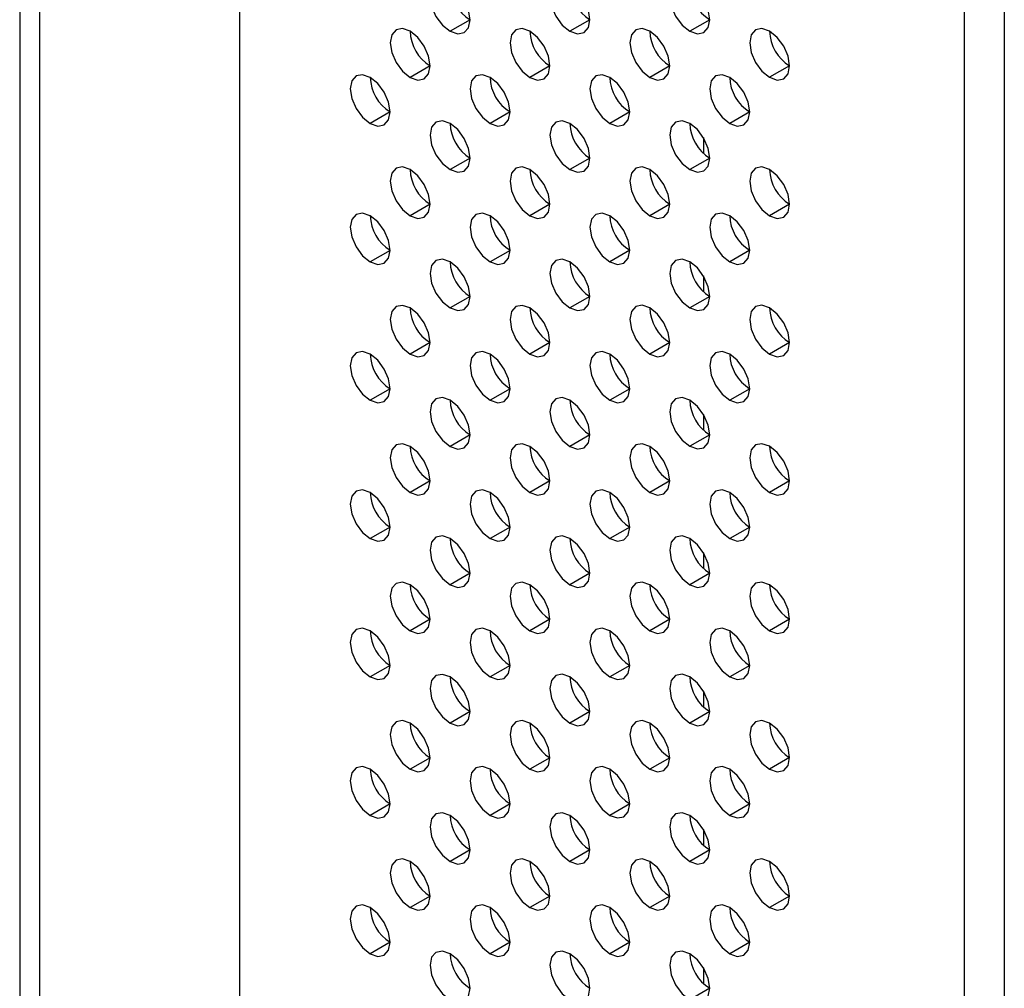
# Model space of a CAD drawing. Header units: millimetres. Extents: x 0 to 1118, y 0 to 864.
# Tile 236 of 256: x 945.12 to 948.6, y 687.16 to 690.59. Entities that reach past the tile are written whole.
import ezdxf

# ---------------------------------------------------------------- set-up
doc = ezdxf.new("R2010")
doc.units = ezdxf.units.MM

msp = doc.modelspace()

# ---------------------------------------------------------------- linework, layer by layer
at = {"color": 7, "linetype": 'Continuous', "lineweight": 25}
for p, q in [((945.8951, 695.8927), (945.8951, 674.8398)), ((945.1173, 695.2803), (945.1173, 674.4724)), ((945.188, 695.2395), (945.188, 674.4316)), ((948.4619, 673.358), (948.4619, 694.4109)), ((948.6033, 694.4109), (948.6033, 673.2764)), ((946.7118, 690.5873), (946.6411, 690.5465)), ((947.1361, 690.5873), (947.0654, 690.5465)), ((947.5604, 690.5874), (947.4897, 690.5465)), ((946.5704, 690.424), (946.4997, 690.3831)), ((946.9947, 690.424), (946.924, 690.3832)), ((947.4189, 690.424), (947.3482, 690.3832)), ((947.8432, 690.4241), (947.7725, 690.3833)), ((946.429, 690.2606), (946.3583, 690.2198)), ((946.8533, 690.2607), (946.7825, 690.2199)), ((947.2775, 690.2607), (947.2068, 690.2199)), ((947.7018, 690.2608), (947.6311, 690.2199)), ((946.7118, 690.0974), (946.6411, 690.0565)), ((947.1361, 690.0974), (947.0654, 690.0566)), ((947.5604, 690.0974), (947.4897, 690.0566)), ((946.5704, 689.934), (946.4997, 689.8932)), ((946.9947, 689.9341), (946.924, 689.8933)), ((947.4189, 689.9341), (947.3482, 689.8933)), ((947.8432, 689.9342), (947.7725, 689.8933)), ((946.429, 689.7707), (946.3583, 689.7299)), ((946.8533, 689.7707), (946.7825, 689.7299)), ((947.2775, 689.7708), (947.2068, 689.73)), ((947.7018, 689.7708), (947.6311, 689.73)), ((946.7118, 689.6074), (946.6411, 689.5666)), ((947.1361, 689.6075), (947.0654, 689.5666)), ((947.5604, 689.6075), (947.4897, 689.5667)), ((946.5704, 689.4441), (946.4997, 689.4033)), ((946.9947, 689.4441), (946.924, 689.4033)), ((947.4189, 689.4442), (947.3482, 689.4034)), ((947.8432, 689.4442), (947.7725, 689.4034)), ((946.429, 689.2808), (946.3583, 689.24)), ((946.8533, 689.2808), (946.7825, 689.24)), ((947.2775, 689.2809), (947.2068, 689.24)), ((947.7018, 689.2809), (947.6311, 689.2401)), ((946.7118, 689.1175), (946.6411, 689.0767)), ((947.1361, 689.1175), (947.0654, 689.0767)), ((947.5604, 689.1176), (947.4897, 689.0768)), ((946.5704, 688.9542), (946.4997, 688.9134)), ((946.9947, 688.9542), (946.924, 688.9134)), ((947.4189, 688.9543), (947.3482, 688.9134)), ((947.8432, 688.9543), (947.7725, 688.9135)), ((946.429, 688.7909), (946.3583, 688.75)), ((946.8533, 688.7909), (946.7825, 688.7501)), ((947.2775, 688.7909), (947.2068, 688.7501)), ((947.7018, 688.791), (947.6311, 688.7502)), ((946.7118, 688.6276), (946.6411, 688.5868)), ((947.1361, 688.6276), (947.0654, 688.5868)), ((947.5604, 688.6277), (947.4897, 688.5868)), ((946.5704, 688.4643), (946.4997, 688.4234)), ((946.9947, 688.4643), (946.924, 688.4235)), ((947.4189, 688.4643), (947.3482, 688.4235)), ((947.8432, 688.4644), (947.7725, 688.4236)), ((946.429, 688.3009), (946.3583, 688.2601)), ((946.8533, 688.301), (946.7825, 688.2602)), ((947.2775, 688.301), (947.2068, 688.2602)), ((947.7018, 688.3011), (947.6311, 688.2602)), ((946.7118, 688.1377), (946.6411, 688.0968)), ((947.1361, 688.1377), (947.0654, 688.0969)), ((947.5604, 688.1377), (947.4897, 688.0969)), ((946.5704, 687.9743), (946.4997, 687.9335)), ((946.9947, 687.9744), (946.924, 687.9336)), ((947.4189, 687.9744), (947.3482, 687.9336)), ((947.8432, 687.9745), (947.7725, 687.9336)), ((946.429, 687.811), (946.3583, 687.7702)), ((946.8533, 687.8111), (946.7825, 687.7702)), ((947.2775, 687.8111), (947.2068, 687.7703)), ((947.7018, 687.8111), (947.6311, 687.7703)), ((946.7118, 687.6477), (946.6411, 687.6069)), ((947.1361, 687.6478), (947.0654, 687.6069)), ((947.5604, 687.6478), (947.4897, 687.607)), ((946.5704, 687.4844), (946.4997, 687.4436)), ((946.9947, 687.4844), (946.924, 687.4436)), ((947.4189, 687.4845), (947.3482, 687.4437)), ((947.8432, 687.4845), (947.7725, 687.4437)), ((946.429, 687.3211), (946.3583, 687.2803)), ((946.8533, 687.3211), (946.7825, 687.2803)), ((947.2775, 687.3212), (947.2068, 687.2803)), ((947.7018, 687.3212), (947.6311, 687.2804)), ((947.5604, 687.1579), (947.4897, 687.1171))]:
    msp.add_line(p, q, dxfattribs=at)
at = {"color": 8, "linetype": 'Continuous', "lineweight": 25}
for p, q in [((947.538, 690.1699), (947.538, 690.1145)), ((947.538, 689.6799), (947.538, 689.6246)), ((947.538, 689.19), (947.538, 689.1346)), ((947.538, 688.7001), (947.538, 688.6447)), ((947.538, 688.2102), (947.538, 688.1548)), ((947.538, 687.7202), (947.538, 687.6649)), ((947.538, 687.2303), (947.538, 687.1749))]:
    msp.add_line(p, q, dxfattribs=at)
at = {"color": 7, "linetype": 'Continuous', "lineweight": 25, "flags": 128}
for points in [[(946.6411, 690.7098), (946.6141, 690.7192), (946.5911, 690.7147), (946.5758, 690.6971), (946.5704, 690.6689), (946.5758, 690.6346), (946.5911, 690.5992), (946.6141, 690.5683), (946.6411, 690.5465)], [(946.6411, 690.5465), (946.6682, 690.5371), (946.6911, 690.5415), (946.7065, 690.5591), (946.7118, 690.5873), (946.7065, 690.6216), (946.6911, 690.657), (946.6682, 690.6879), (946.6411, 690.7098)], [(947.0654, 690.7098), (947.0383, 690.7192), (947.0154, 690.7148), (947.0001, 690.6971), (946.9947, 690.669), (947.0001, 690.6346), (947.0154, 690.5993), (947.0383, 690.5683), (947.0654, 690.5465)], [(947.0654, 690.5465), (947.0924, 690.5371), (947.1154, 690.5415), (947.1307, 690.5592), (947.1361, 690.5873), (947.1307, 690.6217), (947.1154, 690.657), (947.0924, 690.688), (947.0654, 690.7098)], [(947.4897, 690.7098), (947.4626, 690.7192), (947.4397, 690.7148), (947.4243, 690.6972), (947.4189, 690.669), (947.4243, 690.6347), (947.4397, 690.5993), (947.4626, 690.5684), (947.4897, 690.5465)], [(947.4897, 690.5465), (947.5167, 690.5371), (947.5397, 690.5416), (947.555, 690.5592), (947.5604, 690.5874), (947.555, 690.6217), (947.5397, 690.6571), (947.5167, 690.688), (947.4897, 690.7098)], [(946.4997, 690.5464), (946.4726, 690.5558), (946.4497, 690.5514), (946.4344, 690.5337), (946.429, 690.5056), (946.4344, 690.4713), (946.4497, 690.4359), (946.4726, 690.405), (946.4997, 690.3831)], [(946.924, 690.5465), (946.8969, 690.5559), (946.874, 690.5514), (946.8586, 690.5338), (946.8533, 690.5056), (946.8586, 690.4713), (946.874, 690.436), (946.8969, 690.405), (946.924, 690.3832)], [(947.3482, 690.5465), (947.3212, 690.5559), (947.2982, 690.5515), (947.2829, 690.5338), (947.2775, 690.5057), (947.2829, 690.4713), (947.2982, 690.436), (947.3212, 690.4051), (947.3482, 690.3832)], [(947.7725, 690.5466), (947.7454, 690.556), (947.7225, 690.5515), (947.7072, 690.5339), (947.7018, 690.5057), (947.7072, 690.4714), (947.7225, 690.436), (947.7454, 690.4051), (947.7725, 690.3833)], [(946.4997, 690.3831), (946.5268, 690.3737), (946.5497, 690.3782), (946.565, 690.3958), (946.5704, 690.424), (946.565, 690.4583), (946.5497, 690.4937), (946.5268, 690.5246), (946.4997, 690.5464)], [(946.924, 690.3832), (946.951, 690.3738), (946.974, 690.3782), (946.9893, 690.3959), (946.9947, 690.424), (946.9893, 690.4584), (946.974, 690.4937), (946.951, 690.5246), (946.924, 690.5465)], [(947.3482, 690.3832), (947.3753, 690.3738), (947.3982, 690.3783), (947.4136, 690.3959), (947.4189, 690.424), (947.4136, 690.4584), (947.3982, 690.4937), (947.3753, 690.5247), (947.3482, 690.5465)], [(947.7725, 690.3833), (947.7996, 690.3738), (947.8225, 690.3783), (947.8378, 690.3959), (947.8432, 690.4241), (947.8378, 690.4584), (947.8225, 690.4938), (947.7996, 690.5247), (947.7725, 690.5466)], [(946.3583, 690.3831), (946.3312, 690.3925), (946.3083, 690.3881), (946.293, 690.3704), (946.2876, 690.3423), (946.293, 690.3079), (946.3083, 690.2726), (946.3312, 690.2417), (946.3583, 690.2198)], [(946.3583, 690.2198), (946.3853, 690.2104), (946.4083, 690.2149), (946.4236, 690.2325), (946.429, 690.2606), (946.4236, 690.295), (946.4083, 690.3303), (946.3853, 690.3613), (946.3583, 690.3831)], [(946.7825, 690.3832), (946.7555, 690.3926), (946.7325, 690.3881), (946.7172, 690.3705), (946.7118, 690.3423), (946.7172, 690.308), (946.7325, 690.2726), (946.7555, 690.2417), (946.7825, 690.2199)], [(946.7825, 690.2199), (946.8096, 690.2104), (946.8325, 690.2149), (946.8479, 690.2325), (946.8533, 690.2607), (946.8479, 690.295), (946.8325, 690.3304), (946.8096, 690.3613), (946.7825, 690.3832)], [(947.2068, 690.3832), (947.1797, 690.3926), (947.1568, 690.3881), (947.1415, 690.3705), (947.1361, 690.3424), (947.1415, 690.308), (947.1568, 690.2727), (947.1797, 690.2417), (947.2068, 690.2199)], [(947.2068, 690.2199), (947.2339, 690.2105), (947.2568, 690.2149), (947.2721, 690.2326), (947.2775, 690.2607), (947.2721, 690.2951), (947.2568, 690.3304), (947.2339, 690.3614), (947.2068, 690.3832)], [(947.6311, 690.3832), (947.604, 690.3926), (947.5811, 690.3882), (947.5657, 690.3705), (947.5604, 690.3424), (947.5657, 690.3081), (947.5811, 690.2727), (947.604, 690.2418), (947.6311, 690.2199)], [(947.6311, 690.2199), (947.6581, 690.2105), (947.6811, 690.215), (947.6964, 690.2326), (947.7018, 690.2608), (947.6964, 690.2951), (947.6811, 690.3305), (947.6581, 690.3614), (947.6311, 690.3832)], [(946.6411, 690.2198), (946.6141, 690.2292), (946.5911, 690.2248), (946.5758, 690.2071), (946.5704, 690.179), (946.5758, 690.1447), (946.5911, 690.1093), (946.6141, 690.0784), (946.6411, 690.0565)], [(946.6411, 690.0565), (946.6682, 690.0471), (946.6911, 690.0516), (946.7065, 690.0692), (946.7118, 690.0974), (946.7065, 690.1317), (946.6911, 690.1671), (946.6682, 690.198), (946.6411, 690.2198)], [(947.0654, 690.2199), (947.0383, 690.2293), (947.0154, 690.2248), (947.0001, 690.2072), (946.9947, 690.179), (947.0001, 690.1447), (947.0154, 690.1094), (947.0383, 690.0784), (947.0654, 690.0566)], [(947.0654, 690.0566), (947.0924, 690.0472), (947.1154, 690.0516), (947.1307, 690.0693), (947.1361, 690.0974), (947.1307, 690.1318), (947.1154, 690.1671), (947.0924, 690.198), (947.0654, 690.2199)], [(947.4897, 690.2199), (947.4626, 690.2293), (947.4397, 690.2249), (947.4243, 690.2072), (947.4189, 690.1791), (947.4243, 690.1447), (947.4397, 690.1094), (947.4626, 690.0784), (947.4897, 690.0566)], [(947.4897, 690.0566), (947.5167, 690.0472), (947.5397, 690.0517), (947.555, 690.0693), (947.5604, 690.0974), (947.555, 690.1318), (947.5397, 690.1671), (947.5167, 690.1981), (947.4897, 690.2199)], [(946.4997, 690.0565), (946.4726, 690.0659), (946.4497, 690.0615), (946.4344, 690.0438), (946.429, 690.0157), (946.4344, 689.9813), (946.4497, 689.946), (946.4726, 689.915), (946.4997, 689.8932)], [(946.924, 690.0566), (946.8969, 690.066), (946.874, 690.0615), (946.8586, 690.0439), (946.8533, 690.0157), (946.8586, 689.9814), (946.874, 689.946), (946.8969, 689.9151), (946.924, 689.8933)], [(947.3482, 690.0566), (947.3212, 690.066), (947.2982, 690.0615), (947.2829, 690.0439), (947.2775, 690.0158), (947.2829, 689.9814), (947.2982, 689.9461), (947.3212, 689.9151), (947.3482, 689.8933)], [(947.7725, 690.0566), (947.7454, 690.066), (947.7225, 690.0616), (947.7072, 690.0439), (947.7018, 690.0158), (947.7072, 689.9814), (947.7225, 689.9461), (947.7454, 689.9152), (947.7725, 689.8933)], [(946.4997, 689.8932), (946.5268, 689.8838), (946.5497, 689.8883), (946.565, 689.9059), (946.5704, 689.934), (946.565, 689.9684), (946.5497, 690.0037), (946.5268, 690.0347), (946.4997, 690.0565)], [(946.924, 689.8933), (946.951, 689.8838), (946.974, 689.8883), (946.9893, 689.9059), (946.9947, 689.9341), (946.9893, 689.9684), (946.974, 690.0038), (946.951, 690.0347), (946.924, 690.0566)], [(947.3482, 689.8933), (947.3753, 689.8839), (947.3982, 689.8883), (947.4136, 689.906), (947.4189, 689.9341), (947.4136, 689.9685), (947.3982, 690.0038), (947.3753, 690.0348), (947.3482, 690.0566)], [(947.7725, 689.8933), (947.7996, 689.8839), (947.8225, 689.8884), (947.8378, 689.906), (947.8432, 689.9342), (947.8378, 689.9685), (947.8225, 690.0039), (947.7996, 690.0348), (947.7725, 690.0566)], [(946.3583, 689.8932), (946.3312, 689.9026), (946.3083, 689.8981), (946.293, 689.8805), (946.2876, 689.8524), (946.293, 689.818), (946.3083, 689.7827), (946.3312, 689.7517), (946.3583, 689.7299)], [(946.3583, 689.7299), (946.3853, 689.7205), (946.4083, 689.7249), (946.4236, 689.7426), (946.429, 689.7707), (946.4236, 689.8051), (946.4083, 689.8404), (946.3853, 689.8714), (946.3583, 689.8932)], [(946.7825, 689.8932), (946.7555, 689.9026), (946.7325, 689.8982), (946.7172, 689.8805), (946.7118, 689.8524), (946.7172, 689.818), (946.7325, 689.7827), (946.7555, 689.7518), (946.7825, 689.7299)], [(946.7825, 689.7299), (946.8096, 689.7205), (946.8325, 689.725), (946.8479, 689.7426), (946.8533, 689.7708), (946.8479, 689.8051), (946.8325, 689.8405), (946.8096, 689.8714), (946.7825, 689.8932)], [(947.2068, 689.8933), (947.1797, 689.9027), (947.1568, 689.8982), (947.1415, 689.8806), (947.1361, 689.8524), (947.1415, 689.8181), (947.1568, 689.7827), (947.1797, 689.7518), (947.2068, 689.73)], [(947.2068, 689.73), (947.2339, 689.7206), (947.2568, 689.725), (947.2721, 689.7427), (947.2775, 689.7708), (947.2721, 689.8052), (947.2568, 689.8405), (947.2339, 689.8714), (947.2068, 689.8933)], [(947.6311, 689.8933), (947.604, 689.9027), (947.5811, 689.8983), (947.5657, 689.8806), (947.5604, 689.8525), (947.5657, 689.8181), (947.5811, 689.7828), (947.604, 689.7518), (947.6311, 689.73)], [(947.6311, 689.73), (947.6581, 689.7206), (947.6811, 689.7251), (947.6964, 689.7427), (947.7018, 689.7708), (947.6964, 689.8052), (947.6811, 689.8405), (947.6581, 689.8715), (947.6311, 689.8933)], [(946.6411, 689.7299), (946.6141, 689.7393), (946.5911, 689.7349), (946.5758, 689.7172), (946.5704, 689.6891), (946.5758, 689.6547), (946.5911, 689.6194), (946.6141, 689.5884), (946.6411, 689.5666)], [(946.6411, 689.5666), (946.6682, 689.5572), (946.6911, 689.5617), (946.7065, 689.5793), (946.7118, 689.6074), (946.7065, 689.6418), (946.6911, 689.6771), (946.6682, 689.7081), (946.6411, 689.7299)], [(947.0654, 689.73), (947.0383, 689.7394), (947.0154, 689.7349), (947.0001, 689.7173), (946.9947, 689.6891), (947.0001, 689.6548), (947.0154, 689.6194), (947.0383, 689.5885), (947.0654, 689.5666)], [(947.0654, 689.5666), (947.0924, 689.5572), (947.1154, 689.5617), (947.1307, 689.5793), (947.1361, 689.6075), (947.1307, 689.6418), (947.1154, 689.6772), (947.0924, 689.7081), (947.0654, 689.73)], [(947.4897, 689.73), (947.4626, 689.7394), (947.4397, 689.7349), (947.4243, 689.7173), (947.4189, 689.6892), (947.4243, 689.6548), (947.4397, 689.6195), (947.4626, 689.5885), (947.4897, 689.5667)], [(947.4897, 689.5667), (947.5167, 689.5573), (947.5397, 689.5617), (947.555, 689.5794), (947.5604, 689.6075), (947.555, 689.6419), (947.5397, 689.6772), (947.5167, 689.7082), (947.4897, 689.73)], [(946.4997, 689.5666), (946.4726, 689.576), (946.4497, 689.5715), (946.4344, 689.5539), (946.429, 689.5258), (946.4344, 689.4914), (946.4497, 689.4561), (946.4726, 689.4251), (946.4997, 689.4033)], [(946.924, 689.5666), (946.8969, 689.576), (946.874, 689.5716), (946.8586, 689.5539), (946.8533, 689.5258), (946.8586, 689.4914), (946.874, 689.4561), (946.8969, 689.4252), (946.924, 689.4033)], [(947.3482, 689.5667), (947.3212, 689.5761), (947.2982, 689.5716), (947.2829, 689.554), (947.2775, 689.5258), (947.2829, 689.4915), (947.2982, 689.4561), (947.3212, 689.4252), (947.3482, 689.4034)], [(947.7725, 689.5667), (947.7454, 689.5761), (947.7225, 689.5717), (947.7072, 689.554), (947.7018, 689.5259), (947.7072, 689.4915), (947.7225, 689.4562), (947.7454, 689.4252), (947.7725, 689.4034)], [(946.4997, 689.4033), (946.5268, 689.3939), (946.5497, 689.3983), (946.565, 689.416), (946.5704, 689.4441), (946.565, 689.4785), (946.5497, 689.5138), (946.5268, 689.5448), (946.4997, 689.5666)], [(946.924, 689.4033), (946.951, 689.3939), (946.974, 689.3984), (946.9893, 689.416), (946.9947, 689.4442), (946.9893, 689.4785), (946.974, 689.5139), (946.951, 689.5448), (946.924, 689.5666)], [(947.3482, 689.4034), (947.3753, 689.394), (947.3982, 689.3984), (947.4136, 689.4161), (947.4189, 689.4442), (947.4136, 689.4786), (947.3982, 689.5139), (947.3753, 689.5448), (947.3482, 689.5667)], [(947.7725, 689.4034), (947.7996, 689.394), (947.8225, 689.3985), (947.8378, 689.4161), (947.8432, 689.4442), (947.8378, 689.4786), (947.8225, 689.5139), (947.7996, 689.5449), (947.7725, 689.5667)], [(946.3583, 689.4033), (946.3312, 689.4127), (946.3083, 689.4082), (946.293, 689.3906), (946.2876, 689.3624), (946.293, 689.3281), (946.3083, 689.2927), (946.3312, 689.2618), (946.3583, 689.24)], [(946.3583, 689.24), (946.3853, 689.2306), (946.4083, 689.235), (946.4236, 689.2527), (946.429, 689.2808), (946.4236, 689.3152), (946.4083, 689.3505), (946.3853, 689.3814), (946.3583, 689.4033)], [(946.7825, 689.4033), (946.7555, 689.4127), (946.7325, 689.4083), (946.7172, 689.3906), (946.7118, 689.3625), (946.7172, 689.3281), (946.7325, 689.2928), (946.7555, 689.2618), (946.7825, 689.24)], [(946.7825, 689.24), (946.8096, 689.2306), (946.8325, 689.2351), (946.8479, 689.2527), (946.8533, 689.2808), (946.8479, 689.3152), (946.8325, 689.3505), (946.8096, 689.3815), (946.7825, 689.4033)], [(947.2068, 689.4034), (947.1797, 689.4128), (947.1568, 689.4083), (947.1415, 689.3907), (947.1361, 689.3625), (947.1415, 689.3282), (947.1568, 689.2928), (947.1797, 689.2619), (947.2068, 689.24)], [(947.2068, 689.24), (947.2339, 689.2306), (947.2568, 689.2351), (947.2721, 689.2527), (947.2775, 689.2809), (947.2721, 689.3152), (947.2568, 689.3506), (947.2339, 689.3815), (947.2068, 689.4034)], [(947.6311, 689.4034), (947.604, 689.4128), (947.5811, 689.4083), (947.5657, 689.3907), (947.5604, 689.3626), (947.5657, 689.3282), (947.5811, 689.2929), (947.604, 689.2619), (947.6311, 689.2401)], [(947.6311, 689.2401), (947.6581, 689.2307), (947.6811, 689.2351), (947.6964, 689.2528), (947.7018, 689.2809), (947.6964, 689.3153), (947.6811, 689.3506), (947.6581, 689.3816), (947.6311, 689.4034)], [(946.6411, 689.24), (946.6141, 689.2494), (946.5911, 689.2449), (946.5758, 689.2273), (946.5704, 689.1992), (946.5758, 689.1648), (946.5911, 689.1295), (946.6141, 689.0985), (946.6411, 689.0767)], [(946.6411, 689.0767), (946.6682, 689.0673), (946.6911, 689.0717), (946.7065, 689.0894), (946.7118, 689.1175), (946.7065, 689.1519), (946.6911, 689.1872), (946.6682, 689.2182), (946.6411, 689.24)], [(947.0654, 689.24), (947.0383, 689.2494), (947.0154, 689.245), (947.0001, 689.2273), (946.9947, 689.1992), (947.0001, 689.1648), (947.0154, 689.1295), (947.0383, 689.0986), (947.0654, 689.0767)], [(947.0654, 689.0767), (947.0924, 689.0673), (947.1154, 689.0718), (947.1307, 689.0894), (947.1361, 689.1176), (947.1307, 689.1519), (947.1154, 689.1873), (947.0924, 689.2182), (947.0654, 689.24)], [(947.4897, 689.2401), (947.4626, 689.2495), (947.4397, 689.245), (947.4243, 689.2274), (947.4189, 689.1992), (947.4243, 689.1649), (947.4397, 689.1295), (947.4626, 689.0986), (947.4897, 689.0768)], [(947.4897, 689.0768), (947.5167, 689.0674), (947.5397, 689.0718), (947.555, 689.0895), (947.5604, 689.1176), (947.555, 689.152), (947.5397, 689.1873), (947.5167, 689.2182), (947.4897, 689.2401)], [(946.4997, 689.0767), (946.4726, 689.0861), (946.4497, 689.0816), (946.4344, 689.064), (946.429, 689.0358), (946.4344, 689.0015), (946.4497, 688.9661), (946.4726, 688.9352), (946.4997, 688.9134)], [(946.924, 689.0767), (946.8969, 689.0861), (946.874, 689.0817), (946.8586, 689.064), (946.8533, 689.0359), (946.8586, 689.0015), (946.874, 688.9662), (946.8969, 688.9352), (946.924, 688.9134)], [(947.3482, 689.0767), (947.3212, 689.0862), (947.2982, 689.0817), (947.2829, 689.0641), (947.2775, 689.0359), (947.2829, 689.0016), (947.2982, 688.9662), (947.3212, 688.9353), (947.3482, 688.9134)], [(947.7725, 689.0768), (947.7454, 689.0862), (947.7225, 689.0817), (947.7072, 689.0641), (947.7018, 689.036), (947.7072, 689.0016), (947.7225, 688.9663), (947.7454, 688.9353), (947.7725, 688.9135)], [(946.4997, 688.9134), (946.5268, 688.904), (946.5497, 688.9084), (946.565, 688.9261), (946.5704, 688.9542), (946.565, 688.9886), (946.5497, 689.0239), (946.5268, 689.0548), (946.4997, 689.0767)], [(946.924, 688.9134), (946.951, 688.904), (946.974, 688.9085), (946.9893, 688.9261), (946.9947, 688.9542), (946.9893, 688.9886), (946.974, 689.0239), (946.951, 689.0549), (946.924, 689.0767)], [(947.3482, 688.9134), (947.3753, 688.904), (947.3982, 688.9085), (947.4136, 688.9261), (947.4189, 688.9543), (947.4136, 688.9886), (947.3982, 689.024), (947.3753, 689.0549), (947.3482, 689.0767)], [(947.7725, 688.9135), (947.7996, 688.9041), (947.8225, 688.9085), (947.8378, 688.9262), (947.8432, 688.9543), (947.8378, 688.9887), (947.8225, 689.024), (947.7996, 689.055), (947.7725, 689.0768)], [(946.3583, 688.9133), (946.3312, 688.9228), (946.3083, 688.9183), (946.293, 688.9007), (946.2876, 688.8725), (946.293, 688.8382), (946.3083, 688.8028), (946.3312, 688.7719), (946.3583, 688.75)], [(946.3583, 688.75), (946.3853, 688.7406), (946.4083, 688.7451), (946.4236, 688.7627), (946.429, 688.7909), (946.4236, 688.8252), (946.4083, 688.8606), (946.3853, 688.8915), (946.3583, 688.9133)], [(946.7825, 688.9134), (946.7555, 688.9228), (946.7325, 688.9183), (946.7172, 688.9007), (946.7118, 688.8726), (946.7172, 688.8382), (946.7325, 688.8029), (946.7555, 688.7719), (946.7825, 688.7501)], [(946.7825, 688.7501), (946.8096, 688.7407), (946.8325, 688.7451), (946.8479, 688.7628), (946.8533, 688.7909), (946.8479, 688.8253), (946.8325, 688.8606), (946.8096, 688.8916), (946.7825, 688.9134)], [(947.2068, 688.9134), (947.1797, 688.9228), (947.1568, 688.9184), (947.1415, 688.9007), (947.1361, 688.8726), (947.1415, 688.8382), (947.1568, 688.8029), (947.1797, 688.772), (947.2068, 688.7501)], [(947.2068, 688.7501), (947.2339, 688.7407), (947.2568, 688.7452), (947.2721, 688.7628), (947.2775, 688.791), (947.2721, 688.8253), (947.2568, 688.8606), (947.2339, 688.8916), (947.2068, 688.9134)], [(947.6311, 688.9135), (947.604, 688.9229), (947.5811, 688.9184), (947.5657, 688.9008), (947.5604, 688.8726), (947.5657, 688.8383), (947.5811, 688.8029), (947.604, 688.772), (947.6311, 688.7502)], [(947.6311, 688.7502), (947.6581, 688.7408), (947.6811, 688.7452), (947.6964, 688.7629), (947.7018, 688.791), (947.6964, 688.8253), (947.6811, 688.8607), (947.6581, 688.8916), (947.6311, 688.9135)], [(946.6411, 688.7501), (946.6141, 688.7595), (946.5911, 688.755), (946.5758, 688.7374), (946.5704, 688.7092), (946.5758, 688.6749), (946.5911, 688.6395), (946.6141, 688.6086), (946.6411, 688.5868)], [(946.6411, 688.5868), (946.6682, 688.5774), (946.6911, 688.5818), (946.7065, 688.5995), (946.7118, 688.6276), (946.7065, 688.6619), (946.6911, 688.6973), (946.6682, 688.7282), (946.6411, 688.7501)], [(947.0654, 688.7501), (947.0383, 688.7595), (947.0154, 688.7551), (947.0001, 688.7374), (946.9947, 688.7093), (947.0001, 688.6749), (947.0154, 688.6396), (947.0383, 688.6086), (947.0654, 688.5868)], [(947.0654, 688.5868), (947.0924, 688.5774), (947.1154, 688.5818), (947.1307, 688.5995), (947.1361, 688.6276), (947.1307, 688.662), (947.1154, 688.6973), (947.0924, 688.7283), (947.0654, 688.7501)], [(947.4897, 688.7501), (947.4626, 688.7596), (947.4397, 688.7551), (947.4243, 688.7375), (947.4189, 688.7093), (947.4243, 688.675), (947.4397, 688.6396), (947.4626, 688.6087), (947.4897, 688.5868)], [(947.4897, 688.5868), (947.5167, 688.5774), (947.5397, 688.5819), (947.555, 688.5995), (947.5604, 688.6277), (947.555, 688.662), (947.5397, 688.6974), (947.5167, 688.7283), (947.4897, 688.7501)], [(946.4997, 688.5867), (946.4726, 688.5962), (946.4497, 688.5917), (946.4344, 688.5741), (946.429, 688.5459), (946.4344, 688.5116), (946.4497, 688.4762), (946.4726, 688.4453), (946.4997, 688.4234)], [(946.4997, 688.4234), (946.5268, 688.414), (946.5497, 688.4185), (946.565, 688.4361), (946.5704, 688.4643), (946.565, 688.4986), (946.5497, 688.534), (946.5268, 688.5649), (946.4997, 688.5867)], [(946.924, 688.5868), (946.8969, 688.5962), (946.874, 688.5917), (946.8586, 688.5741), (946.8533, 688.546), (946.8586, 688.5116), (946.874, 688.4763), (946.8969, 688.4453), (946.924, 688.4235)], [(946.924, 688.4235), (946.951, 688.4141), (946.974, 688.4185), (946.9893, 688.4362), (946.9947, 688.4643), (946.9893, 688.4987), (946.974, 688.534), (946.951, 688.5649), (946.924, 688.5868)], [(947.3482, 688.5868), (947.3212, 688.5962), (947.2982, 688.5918), (947.2829, 688.5741), (947.2775, 688.546), (947.2829, 688.5116), (947.2982, 688.4763), (947.3212, 688.4454), (947.3482, 688.4235)], [(947.3482, 688.4235), (947.3753, 688.4141), (947.3982, 688.4186), (947.4136, 688.4362), (947.4189, 688.4644), (947.4136, 688.4987), (947.3982, 688.534), (947.3753, 688.565), (947.3482, 688.5868)], [(947.7725, 688.5869), (947.7454, 688.5963), (947.7225, 688.5918), (947.7072, 688.5742), (947.7018, 688.546), (947.7072, 688.5117), (947.7225, 688.4763), (947.7454, 688.4454), (947.7725, 688.4236)], [(947.7725, 688.4236), (947.7996, 688.4142), (947.8225, 688.4186), (947.8378, 688.4362), (947.8432, 688.4644), (947.8378, 688.4987), (947.8225, 688.5341), (947.7996, 688.565), (947.7725, 688.5869)], [(946.3583, 688.4234), (946.3312, 688.4328), (946.3083, 688.4284), (946.293, 688.4107), (946.2876, 688.3826), (946.293, 688.3482), (946.3083, 688.3129), (946.3312, 688.282), (946.3583, 688.2601)], [(946.3583, 688.2601), (946.3853, 688.2507), (946.4083, 688.2552), (946.4236, 688.2728), (946.429, 688.3009), (946.4236, 688.3353), (946.4083, 688.3706), (946.3853, 688.4016), (946.3583, 688.4234)], [(946.7825, 688.4235), (946.7555, 688.4329), (946.7325, 688.4284), (946.7172, 688.4108), (946.7118, 688.3826), (946.7172, 688.3483), (946.7325, 688.3129), (946.7555, 688.282), (946.7825, 688.2602)], [(946.7825, 688.2602), (946.8096, 688.2507), (946.8325, 688.2552), (946.8479, 688.2728), (946.8533, 688.301), (946.8479, 688.3353), (946.8325, 688.3707), (946.8096, 688.4016), (946.7825, 688.4235)], [(947.2068, 688.4235), (947.1797, 688.4329), (947.1568, 688.4285), (947.1415, 688.4108), (947.1361, 688.3827), (947.1415, 688.3483), (947.1568, 688.313), (947.1797, 688.282), (947.2068, 688.2602)], [(947.2068, 688.2602), (947.2339, 688.2508), (947.2568, 688.2552), (947.2721, 688.2729), (947.2775, 688.301), (947.2721, 688.3354), (947.2568, 688.3707), (947.2339, 688.4017), (947.2068, 688.4235)], [(947.6311, 688.4235), (947.604, 688.4329), (947.5811, 688.4285), (947.5657, 688.4108), (947.5604, 688.3827), (947.5657, 688.3484), (947.5811, 688.313), (947.604, 688.2821), (947.6311, 688.2602)], [(947.6311, 688.2602), (947.6581, 688.2508), (947.6811, 688.2553), (947.6964, 688.2729), (947.7018, 688.3011), (947.6964, 688.3354), (947.6811, 688.3708), (947.6581, 688.4017), (947.6311, 688.4235)], [(946.6411, 688.2601), (946.6141, 688.2695), (946.5911, 688.2651), (946.5758, 688.2474), (946.5704, 688.2193), (946.5758, 688.185), (946.5911, 688.1496), (946.6141, 688.1187), (946.6411, 688.0968)], [(946.6411, 688.0968), (946.6682, 688.0874), (946.6911, 688.0919), (946.7065, 688.1095), (946.7118, 688.1377), (946.7065, 688.172), (946.6911, 688.2074), (946.6682, 688.2383), (946.6411, 688.2601)], [(947.0654, 688.2602), (947.0383, 688.2696), (947.0154, 688.2651), (947.0001, 688.2475), (946.9947, 688.2193), (947.0001, 688.185), (947.0154, 688.1497), (947.0383, 688.1187), (947.0654, 688.0969)], [(947.0654, 688.0969), (947.0924, 688.0875), (947.1154, 688.0919), (947.1307, 688.1096), (947.1361, 688.1377), (947.1307, 688.1721), (947.1154, 688.2074), (947.0924, 688.2383), (947.0654, 688.2602)], [(947.4897, 688.2602), (947.4626, 688.2696), (947.4397, 688.2652), (947.4243, 688.2475), (947.4189, 688.2194), (947.4243, 688.185), (947.4397, 688.1497), (947.4626, 688.1188), (947.4897, 688.0969)], [(947.4897, 688.0969), (947.5167, 688.0875), (947.5397, 688.092), (947.555, 688.1096), (947.5604, 688.1377), (947.555, 688.1721), (947.5397, 688.2074), (947.5167, 688.2384), (947.4897, 688.2602)], [(946.4997, 688.0968), (946.4726, 688.1062), (946.4497, 688.1018), (946.4344, 688.0841), (946.429, 688.056), (946.4344, 688.0216), (946.4497, 687.9863), (946.4726, 687.9553), (946.4997, 687.9335)], [(946.4997, 687.9335), (946.5268, 687.9241), (946.5497, 687.9286), (946.565, 687.9462), (946.5704, 687.9743), (946.565, 688.0087), (946.5497, 688.044), (946.5268, 688.075), (946.4997, 688.0968)], [(946.924, 688.0969), (946.8969, 688.1063), (946.874, 688.1018), (946.8586, 688.0842), (946.8533, 688.056), (946.8586, 688.0217), (946.874, 687.9863), (946.8969, 687.9554), (946.924, 687.9336)], [(946.924, 687.9336), (946.951, 687.9241), (946.974, 687.9286), (946.9893, 687.9462), (946.9947, 687.9744), (946.9893, 688.0087), (946.974, 688.0441), (946.951, 688.075), (946.924, 688.0969)], [(947.3482, 688.0969), (947.3212, 688.1063), (947.2982, 688.1018), (947.2829, 688.0842), (947.2775, 688.0561), (947.2829, 688.0217), (947.2982, 687.9864), (947.3212, 687.9554), (947.3482, 687.9336)], [(947.3482, 687.9336), (947.3753, 687.9242), (947.3982, 687.9286), (947.4136, 687.9463), (947.4189, 687.9744), (947.4136, 688.0088), (947.3982, 688.0441), (947.3753, 688.0751), (947.3482, 688.0969)], [(947.7725, 688.0969), (947.7454, 688.1063), (947.7225, 688.1019), (947.7072, 688.0842), (947.7018, 688.0561), (947.7072, 688.0218), (947.7225, 687.9864), (947.7454, 687.9555), (947.7725, 687.9336)], [(947.7725, 687.9336), (947.7996, 687.9242), (947.8225, 687.9287), (947.8378, 687.9463), (947.8432, 687.9745), (947.8378, 688.0088), (947.8225, 688.0442), (947.7996, 688.0751), (947.7725, 688.0969)], [(946.3583, 687.9335), (946.3312, 687.9429), (946.3083, 687.9384), (946.293, 687.9208), (946.2876, 687.8927), (946.293, 687.8583), (946.3083, 687.823), (946.3312, 687.792), (946.3583, 687.7702)], [(946.7825, 687.9335), (946.7555, 687.9429), (946.7325, 687.9385), (946.7172, 687.9208), (946.7118, 687.8927), (946.7172, 687.8584), (946.7325, 687.823), (946.7555, 687.7921), (946.7825, 687.7702)], [(947.2068, 687.9336), (947.1797, 687.943), (947.1568, 687.9385), (947.1415, 687.9209), (947.1361, 687.8927), (947.1415, 687.8584), (947.1568, 687.8231), (947.1797, 687.7921), (947.2068, 687.7703)], [(947.6311, 687.9336), (947.604, 687.943), (947.5811, 687.9386), (947.5657, 687.9209), (947.5604, 687.8928), (947.5657, 687.8584), (947.5811, 687.8231), (947.604, 687.7921), (947.6311, 687.7703)], [(946.3583, 687.7702), (946.3853, 687.7608), (946.4083, 687.7652), (946.4236, 687.7829), (946.429, 687.811), (946.4236, 687.8454), (946.4083, 687.8807), (946.3853, 687.9117), (946.3583, 687.9335)], [(946.7825, 687.7702), (946.8096, 687.7608), (946.8325, 687.7653), (946.8479, 687.7829), (946.8533, 687.8111), (946.8479, 687.8454), (946.8325, 687.8808), (946.8096, 687.9117), (946.7825, 687.9335)], [(947.2068, 687.7703), (947.2339, 687.7609), (947.2568, 687.7653), (947.2721, 687.783), (947.2775, 687.8111), (947.2721, 687.8455), (947.2568, 687.8808), (947.2339, 687.9117), (947.2068, 687.9336)], [(947.6311, 687.7703), (947.6581, 687.7609), (947.6811, 687.7654), (947.6964, 687.783), (947.7018, 687.8111), (947.6964, 687.8455), (947.6811, 687.8808), (947.6581, 687.9118), (947.6311, 687.9336)], [(946.6411, 687.7702), (946.6141, 687.7796), (946.5911, 687.7752), (946.5758, 687.7575), (946.5704, 687.7294), (946.5758, 687.695), (946.5911, 687.6597), (946.6141, 687.6287), (946.6411, 687.6069)], [(946.6411, 687.6069), (946.6682, 687.5975), (946.6911, 687.602), (946.7065, 687.6196), (946.7118, 687.6477), (946.7065, 687.6821), (946.6911, 687.7174), (946.6682, 687.7484), (946.6411, 687.7702)], [(947.0654, 687.7703), (947.0383, 687.7797), (947.0154, 687.7752), (947.0001, 687.7576), (946.9947, 687.7294), (947.0001, 687.6951), (947.0154, 687.6597), (947.0383, 687.6288), (947.0654, 687.6069)], [(947.0654, 687.6069), (947.0924, 687.5975), (947.1154, 687.602), (947.1307, 687.6196), (947.1361, 687.6478), (947.1307, 687.6821), (947.1154, 687.7175), (947.0924, 687.7484), (947.0654, 687.7703)], [(947.4897, 687.7703), (947.4626, 687.7797), (947.4397, 687.7752), (947.4243, 687.7576), (947.4189, 687.7295), (947.4243, 687.6951), (947.4397, 687.6598), (947.4626, 687.6288), (947.4897, 687.607)], [(947.4897, 687.607), (947.5167, 687.5976), (947.5397, 687.602), (947.555, 687.6197), (947.5604, 687.6478), (947.555, 687.6822), (947.5397, 687.7175), (947.5167, 687.7485), (947.4897, 687.7703)], [(946.4997, 687.6069), (946.4726, 687.6163), (946.4497, 687.6118), (946.4344, 687.5942), (946.429, 687.5661), (946.4344, 687.5317), (946.4497, 687.4964), (946.4726, 687.4654), (946.4997, 687.4436)], [(946.4997, 687.4436), (946.5268, 687.4342), (946.5497, 687.4386), (946.565, 687.4563), (946.5704, 687.4844), (946.565, 687.5188), (946.5497, 687.5541), (946.5268, 687.5851), (946.4997, 687.6069)], [(946.924, 687.6069), (946.8969, 687.6163), (946.874, 687.6119), (946.8586, 687.5942), (946.8533, 687.5661), (946.8586, 687.5317), (946.874, 687.4964), (946.8969, 687.4655), (946.924, 687.4436)], [(946.924, 687.4436), (946.951, 687.4342), (946.974, 687.4387), (946.9893, 687.4563), (946.9947, 687.4845), (946.9893, 687.5188), (946.974, 687.5542), (946.951, 687.5851), (946.924, 687.6069)], [(947.3482, 687.607), (947.3212, 687.6164), (947.2982, 687.6119), (947.2829, 687.5943), (947.2775, 687.5661), (947.2829, 687.5318), (947.2982, 687.4964), (947.3212, 687.4655), (947.3482, 687.4437)], [(947.3482, 687.4437), (947.3753, 687.4343), (947.3982, 687.4387), (947.4136, 687.4564), (947.4189, 687.4845), (947.4136, 687.5189), (947.3982, 687.5542), (947.3753, 687.5851), (947.3482, 687.607)], [(947.7725, 687.607), (947.7454, 687.6164), (947.7225, 687.612), (947.7072, 687.5943), (947.7018, 687.5662), (947.7072, 687.5318), (947.7225, 687.4965), (947.7454, 687.4655), (947.7725, 687.4437)], [(947.7725, 687.4437), (947.7996, 687.4343), (947.8225, 687.4388), (947.8378, 687.4564), (947.8432, 687.4845), (947.8378, 687.5189), (947.8225, 687.5542), (947.7996, 687.5852), (947.7725, 687.607)], [(946.3583, 687.4436), (946.3312, 687.453), (946.3083, 687.4485), (946.293, 687.4309), (946.2876, 687.4027), (946.293, 687.3684), (946.3083, 687.333), (946.3312, 687.3021), (946.3583, 687.2803)], [(946.7825, 687.4436), (946.7555, 687.453), (946.7325, 687.4486), (946.7172, 687.4309), (946.7118, 687.4028), (946.7172, 687.3684), (946.7325, 687.3331), (946.7555, 687.3021), (946.7825, 687.2803)], [(947.2068, 687.4437), (947.1797, 687.4531), (947.1568, 687.4486), (947.1415, 687.431), (947.1361, 687.4028), (947.1415, 687.3685), (947.1568, 687.3331), (947.1797, 687.3022), (947.2068, 687.2803)], [(947.6311, 687.4437), (947.604, 687.4531), (947.5811, 687.4486), (947.5657, 687.431), (947.5604, 687.4029), (947.5657, 687.3685), (947.5811, 687.3332), (947.604, 687.3022), (947.6311, 687.2804)], [(946.3583, 687.2803), (946.3853, 687.2709), (946.4083, 687.2753), (946.4236, 687.293), (946.429, 687.3211), (946.4236, 687.3555), (946.4083, 687.3908), (946.3853, 687.4217), (946.3583, 687.4436)], [(946.7825, 687.2803), (946.8096, 687.2709), (946.8325, 687.2754), (946.8479, 687.293), (946.8533, 687.3211), (946.8479, 687.3555), (946.8325, 687.3908), (946.8096, 687.4218), (946.7825, 687.4436)], [(947.2068, 687.2803), (947.2339, 687.2709), (947.2568, 687.2754), (947.2721, 687.293), (947.2775, 687.3212), (947.2721, 687.3555), (947.2568, 687.3909), (947.2339, 687.4218), (947.2068, 687.4437)], [(947.6311, 687.2804), (947.6581, 687.271), (947.6811, 687.2754), (947.6964, 687.2931), (947.7018, 687.3212), (947.6964, 687.3556), (947.6811, 687.3909), (947.6581, 687.4219), (947.6311, 687.4437)], [(946.6411, 687.2803), (946.6141, 687.2897), (946.5911, 687.2852), (946.5758, 687.2676), (946.5704, 687.2395), (946.5758, 687.2051), (946.5911, 687.1698), (946.6141, 687.1388), (946.6411, 687.117)], [(946.6411, 687.117), (946.6682, 687.1076), (946.6911, 687.112), (946.7065, 687.1297), (946.7118, 687.1578), (946.7065, 687.1922), (946.6911, 687.2275), (946.6682, 687.2585), (946.6411, 687.2803)], [(947.0654, 687.2803), (947.0383, 687.2897), (947.0154, 687.2853), (947.0001, 687.2676), (946.9947, 687.2395), (947.0001, 687.2051), (947.0154, 687.1698), (947.0383, 687.1389), (947.0654, 687.117)], [(947.0654, 687.117), (947.0924, 687.1076), (947.1154, 687.1121), (947.1307, 687.1297), (947.1361, 687.1579), (947.1307, 687.1922), (947.1154, 687.2276), (947.0924, 687.2585), (947.0654, 687.2803)], [(947.4897, 687.2804), (947.4626, 687.2898), (947.4397, 687.2853), (947.4243, 687.2677), (947.4189, 687.2395), (947.4243, 687.2052), (947.4397, 687.1698), (947.4626, 687.1389), (947.4897, 687.1171)], [(947.4897, 687.1171), (947.5167, 687.1077), (947.5397, 687.1121), (947.555, 687.1298), (947.5604, 687.1579), (947.555, 687.1923), (947.5397, 687.2276), (947.5167, 687.2585), (947.4897, 687.2804)]]:
    msp.add_lwpolyline(points, dxfattribs=at)
at = {"color": 7, "linetype": 'Continuous', "lineweight": 25}
for centre in [(946.7898, 690.7139), (947.214, 690.714), (947.6383, 690.714), (946.6483, 690.5506), (947.0726, 690.5506), (947.4969, 690.5507), (947.9211, 690.5507), (946.5069, 690.3873), (946.9312, 690.3873), (947.3554, 690.3874), (947.7797, 690.3874), (946.7898, 690.224), (947.214, 690.224), (947.6383, 690.2241), (946.6483, 690.0607), (947.0726, 690.0607), (947.4969, 690.0608), (947.9211, 690.0608), (946.5069, 689.8974), (946.9312, 689.8974), (947.3554, 689.8974), (947.7797, 689.8975), (946.7898, 689.7341), (947.214, 689.7341), (947.6383, 689.7341), (946.6483, 689.5707), (947.0726, 689.5708), (947.4969, 689.5708), (947.9211, 689.5709), (946.5069, 689.4074), (946.9312, 689.4075), (947.3554, 689.4075), (947.7797, 689.4075), (946.7898, 689.2441), (947.214, 689.2442), (947.6383, 689.2442), (946.6483, 689.0808), (947.0726, 689.0809), (947.4969, 689.0809), (947.9211, 689.0809), (946.5069, 688.9175), (946.9312, 688.9175), (947.3554, 688.9176), (947.7797, 688.9176), (946.7898, 688.7542), (947.214, 688.7543), (947.6383, 688.7543), (946.6483, 688.5909), (947.0726, 688.5909), (947.4969, 688.591), (947.9211, 688.591), (946.5069, 688.4276), (946.9312, 688.4276), (947.3554, 688.4277), (947.7797, 688.4277), (946.7898, 688.2643), (947.214, 688.2643), (947.6383, 688.2644), (946.6483, 688.101), (947.0726, 688.101), (947.4969, 688.1011), (947.9211, 688.1011), (946.5069, 687.9377), (946.9312, 687.9377), (947.3554, 687.9377), (947.7797, 687.9378), (946.7898, 687.7744), (947.214, 687.7744), (947.6383, 687.7745), (946.6483, 687.611), (947.0726, 687.6111), (947.4969, 687.6111), (947.9211, 687.6112), (946.5069, 687.4477), (946.9312, 687.4478), (947.3554, 687.4478), (947.7797, 687.4478), (946.7898, 687.2844), (947.214, 687.2845), (947.6383, 687.2845)]:
    msp.add_arc(centre, 0.1487, 181.6006, 238.3941, dxfattribs=at)

doc.saveas('drawing.dxf')
